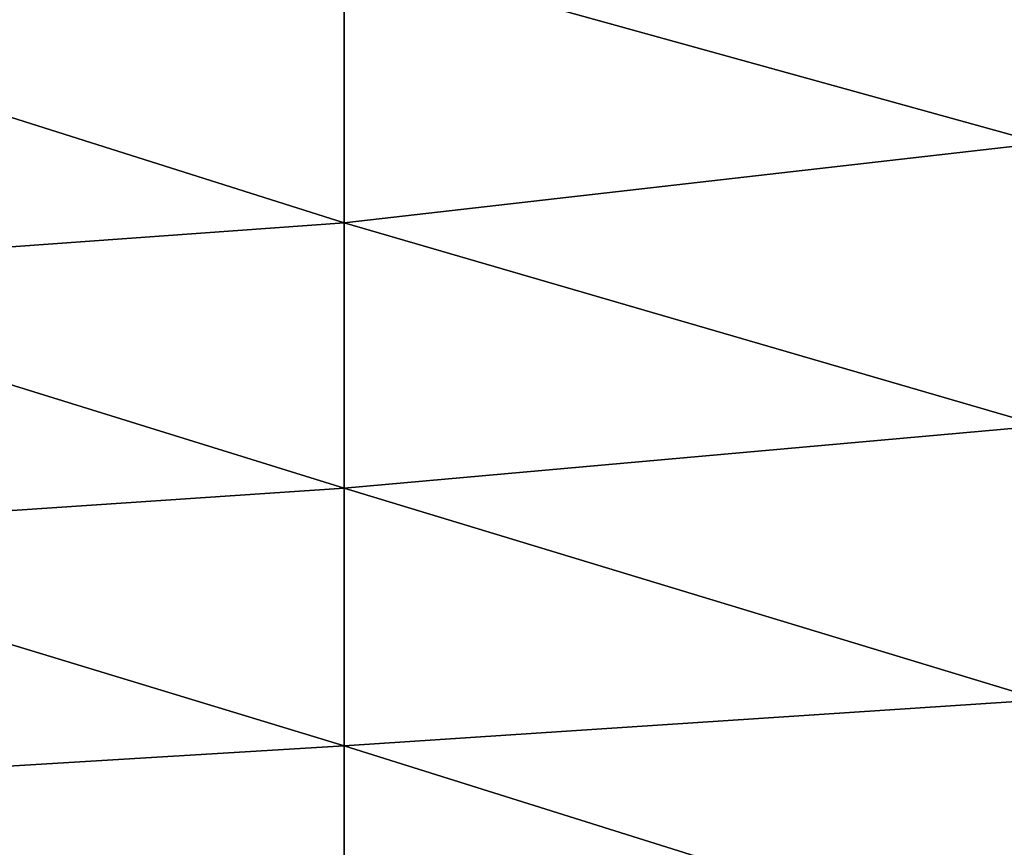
# Model space of a CAD drawing. Header units: metres. Extents: x -61 to 49, y -32 to 32.
# Tile 128 of 256: x 17.66 to 21.51, y -12.37 to -9.14. Entities that reach past the tile are written whole.
import ezdxf

# ---------------------------------------------------------------- set-up
doc = ezdxf.new("R2010")
doc.units = ezdxf.units.M
doc.layers.add('solid_K_27_40_10_000Y34', color=7, linetype='CONTINUOUS')

msp = doc.modelspace()

# ---------------------------------------------------------------- linework, layer by layer
at = {"layer": 'solid_K_27_40_10_000Y34'}
for points in [[(21.645792, -8.488059, -20.870714), (21.651865, -9.621228, -20.374542), (18.926422, -8.864606, -20.070419)], [(21.651865, -9.621234, 20.37454), (21.645794, -8.488059, 20.870714), (18.926422, -8.864625, 20.07041)], [(18.926422, -8.864606, -20.070419), (18.926422, -9.931887, -19.564268), (16.214842, -9.073238, -19.258886)], [(18.926422, -9.931925, 19.564247), (18.926422, -8.864625, 20.07041), (16.214842, -9.073252, 19.258879)], [(21.651865, -9.621228, -20.374542), (18.926422, -9.931887, -19.564268), (18.926422, -8.864606, -20.070419)], [(21.651865, -9.621234, 20.37454), (18.926422, -8.864625, 20.07041), (18.926422, -9.931925, 19.564247)], [(18.926422, -9.931887, -19.564268), (16.214842, -10.128459, -18.725454), (16.214842, -9.073238, -19.258886)], [(18.926422, -9.931925, 19.564247), (16.214842, -9.073252, 19.258879), (16.214842, -10.128478, 18.725445)], [(21.651865, -9.621228, -20.374542), (21.651865, -10.725679, -19.815393), (18.926422, -9.931887, -19.564268)], [(21.651865, -10.725691, 19.815388), (21.651865, -9.621234, 20.37454), (18.926422, -9.931925, 19.564247)], [(18.926422, -9.931887, -19.564268), (18.926422, -10.970381, -19.001411), (16.214842, -10.128459, -18.725454)], [(18.926422, -10.970438, 19.001379), (18.926422, -9.931925, 19.564247), (16.214842, -10.128478, 18.725445)], [(21.651865, -10.725679, -19.815393), (18.926422, -10.970381, -19.001411), (18.926422, -9.931887, -19.564268)], [(21.651865, -10.725691, 19.815388), (18.926422, -9.931925, 19.564247), (18.926422, -10.970438, 19.001379)], [(18.926422, -10.970381, -19.001411), (16.214842, -11.152437, -18.134262), (16.214842, -10.128459, -18.725454)], [(18.926422, -10.970438, 19.001379), (16.214842, -10.128478, 18.725445), (16.214842, -11.152462, 18.134247)], [(21.651865, -10.725679, -19.815393), (21.651865, -11.797756, -19.196432), (18.926422, -10.970381, -19.001411)], [(21.651865, -11.797772, 19.196421), (21.651865, -10.725691, 19.815388), (18.926422, -10.970438, 19.001379)], [(18.926422, -10.970381, -19.001411), (18.926422, -11.977079, -18.383484), (16.214842, -11.152437, -18.134262)], [(18.926422, -11.977153, 18.383436), (18.926422, -10.970438, 19.001379), (16.214842, -11.152462, 18.134247)], [(21.651865, -11.797756, -19.196432), (18.926422, -11.977079, -18.383484), (18.926422, -10.970381, -19.001411)], [(21.651865, -11.797772, 19.196421), (18.926422, -10.970438, 19.001379), (18.926422, -11.977153, 18.383436)], [(18.926422, -11.977079, -18.383484), (16.214842, -12.142015, -17.487133), (16.214842, -11.152437, -18.134262)], [(18.926422, -11.977153, 18.383436), (16.214842, -11.152462, 18.134247), (16.214842, -12.142045, 17.487112)], [(21.651865, -11.797756, -19.196432), (21.651865, -12.834221, -18.519526), (18.926422, -11.977079, -18.383484)], [(21.651865, -12.834242, 18.51951), (21.651865, -11.797772, 19.196421), (18.926422, -11.977153, 18.383436)], [(18.926422, -11.977079, -18.383484), (18.926422, -12.949064, -17.712275), (16.214842, -12.142015, -17.487133)], [(18.926422, -12.949153, 17.71221), (18.926422, -11.977153, 18.383436), (16.214842, -12.142045, 17.487112)], [(21.651865, -12.834221, -18.519526), (18.926422, -12.949064, -17.712275), (18.926422, -11.977079, -18.383484)], [(21.651865, -12.834242, 18.51951), (18.926422, -11.977153, 18.383436), (18.926422, -12.949153, 17.71221)], [(18.926422, -12.949064, -17.712275), (16.214842, -13.094138, -16.786062), (16.214842, -12.142015, -17.487133)], [(18.926422, -12.949153, 17.71221), (16.214842, -12.142045, 17.487112), (16.214842, -13.094173, 16.786036)]]:
    msp.add_3dface(points, dxfattribs=at)

doc.saveas('drawing.dxf')
